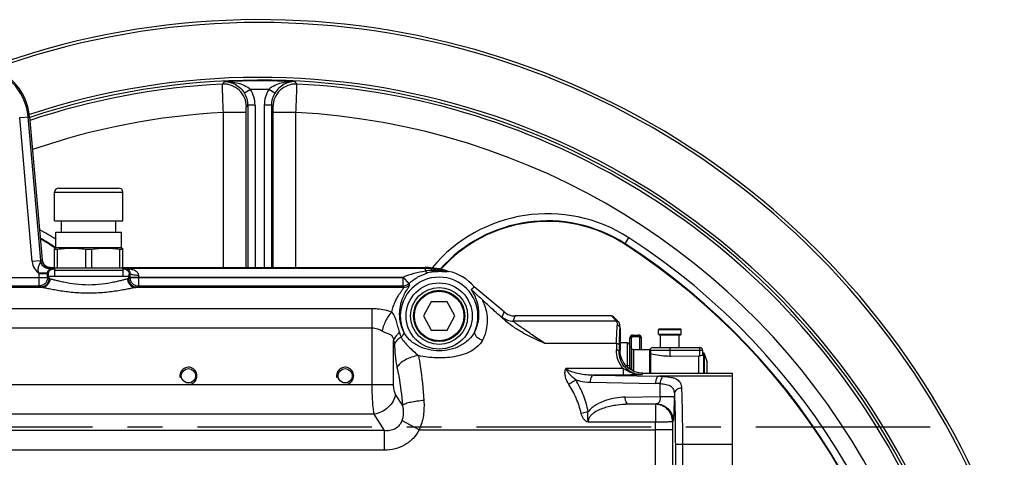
# Model space of a CAD drawing. Header units: millimetres. Extents: x 0 to 594, y 0 to 420.
# Tile 32 of 51: x 322 to 391, y 216 to 246. Entities that reach past the tile are written whole.
import ezdxf

# ---------------------------------------------------------------- set-up
doc = ezdxf.new("R2010")
doc.units = ezdxf.units.MM
doc.header["$LTSCALE"] = 32.67
doc.linetypes.add('CENTER', pattern=[0.6, 0.375, -0.075, 0.075, -0.075])
doc.layers.get('0').update_dxf_attribs({"linetype": 'CONTINUOUS'})
doc.layers.add('3_ALL_AXES', color=7, linetype='CONTINUOUS')
doc.layers.add('LAY0001', color=7, linetype='CONTINUOUS')

msp = doc.modelspace()

# ---------------------------------------------------------------- linework, layer by layer
at = {"color": 9, "linetype": 'CONTINUOUS'}
for p, q in [((336.179, 241.791), (336.346, 241.961)), ((341.235, 241.961), (341.401, 241.791)), ((338.148, 241.416), (337.725, 241.153)), ((339.855, 241.153), (339.432, 241.416)), ((337.859, 240.196), (337.965, 240.307)), ((338.465, 240.308), (337.965, 240.308)), ((337.965, 240.307), (337.965, 228.912)), ((338.465, 240.308), (338.465, 228.912)), ((339.116, 240.308), (339.116, 228.912)), ((339.615, 240.308), (339.116, 240.308)), ((339.615, 240.307), (339.615, 228.912)), ((339.721, 240.196), (339.615, 240.307)), ((321.942, 239.432), (322.638, 239.493)), ((322.825, 229.33), (321.942, 239.432)), ((323.421, 229.394), (322.538, 239.484)), ((336.241, 228.912), (336.241, 239.795)), ((337.839, 239.795), (336.241, 239.795)), ((337.839, 228.912), (337.839, 239.795)), ((339.741, 228.912), (339.741, 239.795)), ((341.339, 239.795), (339.741, 239.795)), ((341.339, 228.912), (341.339, 239.795)), ((324.39, 234.19), (329.19, 234.19)), ((364.42, 230.545), (364.712, 230.996)), ((323.405, 229.381), (322.825, 229.33)), ((323.511, 229.454), (323.516, 229.458)), ((324.113, 228.912), (324.107, 228.907)), ((324.107, 228.907), (324.116, 228.907)), ((324.114, 228.906), (324.107, 228.907)), ((324.114, 228.906), (324.117, 228.907)), ((324.117, 228.907), (324.117, 228.907)), ((324.117, 228.907), (324.39, 228.907)), ((324.117, 228.907), (324.39, 228.907)), ((329.19, 228.907), (329.463, 228.907)), ((329.19, 228.907), (329.463, 228.907)), ((329.463, 228.907), (329.463, 228.907)), ((350.429, 228.837), (329.62, 228.837)), ((350.429, 228.837), (350.418, 228.912)), ((350.429, 228.672), (350.429, 228.837)), ((350.87, 228.714), (350.879, 228.816)), ((319.498, 228.22), (323.904, 228.22)), ((323.304, 228.22), (323.304, 228.474)), ((323.904, 228.474), (323.304, 228.474)), ((323.304, 227.62), (323.304, 228.22)), ((323.904, 228.474), (323.904, 228.52)), ((323.904, 228.22), (323.904, 228.474)), ((323.992, 228.132), (323.904, 228.22)), ((329.676, 228.22), (329.588, 228.132)), ((329.676, 228.238), (329.676, 228.22)), ((329.676, 228.238), (348.876, 228.238)), ((329.676, 228.22), (348.856, 228.22)), ((330.276, 228.238), (330.276, 227.62)), ((348.856, 227.62), (348.856, 228.22)), ((349.266, 227.782), (348.856, 228.22)), ((349.282, 227.797), (348.876, 228.238)), ((351.986, 228.658), (351.989, 228.658)), ((351.986, 228.658), (351.989, 228.658)), ((352.006, 228.633), (352.03, 228.637)), ((352.03, 228.637), (352.054, 228.64)), ((352.051, 228.64), (352.054, 228.64)), ((323.478, 227.509), (319.389, 227.509)), ((319.498, 227.62), (323.304, 227.62)), ((323.392, 227.532), (323.304, 227.62)), ((348.901, 227.509), (330.102, 227.509)), ((330.276, 227.62), (330.188, 227.532)), ((330.276, 227.62), (348.856, 227.62)), ((319.094, 226.034), (346.686, 226.034)), ((346.686, 220.696), (346.686, 226.034)), ((355.825, 225.431), (355.956, 225.791)), ((356.596, 225.15), (356.727, 225.51)), ((363.49, 225.51), (363.85, 225.15)), ((319.094, 224.671), (346.686, 224.671)), ((363.85, 225.15), (356.596, 225.15)), ((364.99, 224.17), (364.99, 224.07)), ((365.39, 224.17), (365.39, 224.07)), ((368.39, 224.54), (366.79, 224.54)), ((366.79, 224.24), (368.39, 224.24)), ((348.189, 220.696), (348.189, 223.793)), ((363.842, 223.577), (358.818, 223.577)), ((364.597, 223.617), (364.597, 221.924)), ((364.79, 223.97), (364.89, 223.97)), ((365.59, 223.97), (365.49, 223.97)), ((367.59, 223.29), (367.59, 222.697)), ((369.69, 222.717), (369.69, 223.29)), ((364.097, 223.085), (364.031, 223.019)), ((366.17, 223.165), (366.17, 221.486)), ((369.89, 223.09), (366.23, 223.09)), ((369.963, 221.486), (369.963, 222.906)), ((370, 222.879), (370, 221.486)), ((364.79, 222.01), (364.513, 222.01)), ((370.205, 221.486), (370.205, 222.264)), ((364.32, 221.819), (360.287, 221.819)), ((364.32, 221.364), (362.24, 221.364)), ((362.24, 221.364), (366.825, 221.272)), ((364.32, 221.819), (364.32, 221.364)), ((365.696, 221.486), (365.596, 221.386)), ((365.7, 221.486), (365.696, 221.486)), ((365.696, 221.486), (365.7, 221.486)), ((365.7, 221.486), (371.99, 221.486)), ((371.99, 221.272), (366.825, 221.272)), ((317.591, 220.696), (348.189, 220.696)), ((361.99, 220.865), (366.575, 220.772)), ((366.909, 219.855), (366.909, 220.761)), ((348.814, 219.244), (348.335, 220.003)), ((364.453, 219.805), (366.909, 219.855)), ((366.909, 219.855), (367.908, 219.855)), ((367.908, 220.029), (367.908, 219.855)), ((366.625, 219.344), (364.703, 219.306)), ((366.586, 219.306), (364.703, 219.306)), ((366.625, 219.344), (366.586, 219.306)), ((346.832, 218.617), (318.949, 218.617)), ((347.559, 217.463), (346.832, 218.617)), ((349.99, 217.515), (348.781, 218.171)), ((366.586, 218.043), (361.866, 218.043)), ((367.824, 218.145), (367.786, 218.106)), ((347.559, 217.463), (318.221, 217.463)), ((347.559, 216.077), (347.559, 217.463)), ((349.99, 217.515), (366.587, 217.515)), ((371.99, 216.475), (367.973, 216.475)), ((367.973, 216.475), (367.973, 210.37)), ((368.473, 216.475), (368.473, 210.37)), ((347.559, 216.077), (318.221, 216.077))]:
    msp.add_line(p, q, dxfattribs=at)
at = {"color": 7, "linetype": 'CONTINUOUS'}
for p, q in [((322.638, 239.493), (323.516, 229.458)), ((324.69, 234.49), (328.89, 234.49)), ((324.39, 228.89), (324.39, 230.256)), ((329.19, 228.89), (329.19, 230.256)), ((324.6, 228.89), (324.6, 230.168)), ((326.58, 228.89), (326.58, 230.168)), ((327, 228.89), (327, 230.168)), ((328.98, 228.89), (328.98, 230.168)), ((324.113, 228.912), (324.39, 228.912)), ((324.39, 228.89), (329.19, 228.89)), ((329.19, 228.912), (350.418, 228.912)), ((351.986, 228.659), (351.989, 228.658)), ((351.986, 228.659), (351.989, 228.658)), ((355.956, 225.791), (353.848, 227.559)), ((350.824, 226.51), (350.293, 225.51)), ((351.956, 226.51), (350.824, 226.51)), ((352.488, 225.51), (351.956, 226.51)), ((350.293, 225.51), (350.824, 224.51)), ((351.956, 224.51), (352.488, 225.51)), ((363.49, 225.51), (356.727, 225.51)), ((363.991, 225.091), (363.631, 225.451)), ((364.096, 224.671), (364.093, 224.706)), ((364.097, 224.659), (364.096, 224.671)), ((350.824, 224.51), (351.956, 224.51)), ((364.097, 224.654), (364.097, 224.659)), ((364.097, 224.654), (364.097, 223.086)), ((364.99, 224.17), (365.39, 224.17)), ((366.79, 224.24), (366.79, 224.54)), ((368.34, 224.59), (366.84, 224.59)), ((366.84, 224.19), (368.34, 224.19)), ((366.94, 223.29), (366.94, 224.19)), ((368.24, 223.29), (368.24, 224.19)), ((368.39, 224.24), (368.39, 224.54)), ((348.254, 223.583), (348.247, 223.572)), ((364.597, 223.617), (364.097, 223.634)), ((364.79, 221.768), (364.79, 223.97)), ((364.79, 223.37), (364.89, 223.37)), ((365.59, 223.165), (365.59, 223.97)), ((366.39, 223.29), (369.69, 223.29)), ((365.03, 223.165), (366.17, 223.165)), ((365.03, 223.165), (365.03, 221.632)), ((366.23, 223.105), (366.23, 221.486)), ((366.23, 222.875), (366.247, 222.875)), ((367.59, 222.697), (367.68, 222.697)), ((367.68, 222.697), (369.59, 222.718)), ((369.59, 222.718), (369.69, 222.717)), ((369.59, 222.718), (369.59, 221.486)), ((369.89, 223.09), (369.89, 222.766)), ((369.963, 222.906), (369.89, 222.907)), ((370, 222.879), (370.205, 222.264)), ((370.207, 222.251), (370.205, 222.264)), ((370.207, 221.486), (370.207, 222.251)), ((371.99, 206.103), (371.99, 221.486))]:
    msp.add_line(p, q, dxfattribs=at)
at = {"color": 3, "linetype": 'CONTINUOUS'}
for p, q in [((364.99, 224.07), (365.39, 224.07)), ((364.89, 221.705), (364.89, 223.97)), ((365.49, 223.165), (365.49, 223.97))]:
    msp.add_line(p, q, dxfattribs=at)
at = {"color": 7, "linetype": 'CONTINUOUS'}
msp.add_lwpolyline([(364.093, 224.706), (364.091, 224.728), (364.089, 224.748), (364.087, 224.768), (364.085, 224.786), (364.083, 224.803), (364.081, 224.82), (364.08, 224.835), (364.078, 224.85), (364.076, 224.864), (364.074, 224.877), (364.072, 224.889), (364.07, 224.901), (364.068, 224.912), (364.067, 224.922), (364.065, 224.932), (364.063, 224.942), (364.061, 224.951), (364.059, 224.96), (364.056, 224.969), (364.054, 224.978), (364.051, 224.986), (364.049, 224.995), (364.045, 225.004), (364.042, 225.014), (364.037, 225.024), (364.032, 225.035), (364.026, 225.046), (364.018, 225.058), (364.009, 225.071), (363.998, 225.084), (363.991, 225.091)], dxfattribs=at)
for centre, radius in [((351.39, 225.51), 1.8), ((333.79, 221.31), 0.5), ((344.79, 221.31), 0.5)]:
    msp.add_circle(centre, radius, dxfattribs=at)
at = {"color": 9, "linetype": 'CONTINUOUS'}
msp.add_circle((351.39, 225.51), 1.74, dxfattribs=at)
at = {"color": 7, "linetype": 'CONTINUOUS'}
for centre, radius, start, end in [((338.79, 190.91), 55.4, 191.98156, 110.00638), ((338.79, 190.91), 55.2, 192.02551, 109.75563), ((318.654, 239.144), 4, 5, 85), ((338.79, 190.91), 51.349, 180.22294, 108.3544), ((324.69, 234.19), 0.3, 90, 180), ((328.89, 234.19), 0.3, 0, 90), ((358.99, 222.148), 10, 57.11117, 138.38127), ((318.59, 222.148), 10, 54.30276, 61.32529), ((338.79, 190.91), 47.2, 3.25643, 57.11117), ((324.495, 228.209), 1.962, 86.93089, 93.06911), ((326.79, 222.338), 7.833, 90.00138, 91.53807), ((326.79, 222.338), 7.833, 88.46193, 89.99862), ((329.085, 228.209), 1.962, 86.93089, 93.06911), ((350.418, 223.917), 4.995, 71.69472, 89.9995), ((352.18, 229.234), 0.607, 251.66162, 254.84149), ((352.174, 229.228), 0.6, 254.9027, 258.08819), ((352.18, 229.234), 0.607, 254.84175, 256.43095), ((352.18, 229.234), 0.607, 256.43088, 258.02112), ((351.39, 225.51), 3.2, 39.82362, 78.08846), ((306.334, 275.216), 67.295, 314.66993, 314.91429), ((354.272, 227.986), 0.6, 220.66397, 225.33056), ((354.272, 227.986), 0.6, 225.3319, 229.99964), ((363.926, 224.657), 0.171, 4.7438, 6.87161), ((364.99, 223.97), 0.2, 90, 180), ((365.39, 223.97), 0.2, 0, 90), ((366.84, 224.54), 0.05, 90, 180), ((366.84, 224.24), 0.05, 180, 270), ((368.34, 224.54), 0.05, 0, 90), ((368.34, 224.24), 0.05, 270, 360), ((364.59, 223.417), 0.2, 0, 88), ((366.39, 223.09), 0.2, 90, 160.79498), ((369.69, 223.09), 0.2, 0, 90), ((366.17, 223.105), 0.06, 0, 90), ((369.963, 222.866), 0.04, 18.43495, 89.4)]:
    msp.add_arc(centre, radius, start, end, dxfattribs=at)
at = {"color": 9, "linetype": 'CONTINUOUS'}
for centre, radius, start, end in [((318.654, 239.144), 3.899, 5, 85), ((338.79, 190.91), 51.15, 180.22405, 108.40277), ((338.79, 190.91), 51.109, 87.25864, 92.74136), ((338.79, 190.91), 50.948, 92.93754, 108.45704), ((338.79, 190.91), 50.51, 89.27183, 90.72817), ((336.366, 240.308), 2.099, 359.98829, 31.87035), ((341.214, 240.308), 2.099, 148.12946, 180.01168), ((338.79, 190.91), 50.948, 332.93754, 87.06246), ((336.367, 240.309), 1.598, 359.92924, 31.83919), ((341.213, 240.309), 1.598, 148.16081, 180.07078), ((338.79, 190.91), 48.951, 92.98482, 109.01769), ((338.79, 190.91), 48.951, 332.98482, 87.01519), ((358.99, 222.148), 10.537, 57.11117, 140.22649), ((358.99, 222.148), 10.039, 57.11117, 138.50373), ((318.59, 222.148), 10.537, 55.94185, 63.24774), ((318.59, 222.148), 10.039, 54.14503, 61.47379), ((338.79, 190.91), 47.737, 3.25643, 57.11117), ((338.79, 190.91), 47.239, 3.25643, 57.11117), ((324.017, 229.434), 1.196, 184.98244, 233.41272), ((330.431, 229.062), 6.319, 181.41218, 181.87886), ((329.619, 229.438), 0.601, 257.0306, 270.10039), ((350.429, 223.839), 4.998, 84.83549, 90.00156), ((350.432, 223.868), 4.969, 73.52576, 84.83445), ((318.724, 226.856), 4.858, 19.45511, 19.85537), ((362.921, 228.24), 33.244, 179.51534, 180.00456), ((338.629, 228.238), 8.353, 179.0331, 180.00672), ((351.39, 225.51), 3.71, 132.67189, 133.07779), ((351.02, 224.77), 3.946, 92.17251, 98.6032), ((351.44, 225.467), 3.177, 98.11916, 105.62655), ((352.449, 225.523), 3.168, 98.40473, 101.07232), ((352.012, 229.202), 0.594, 253.29576, 260.25134), ((352.476, 225.718), 2.953, 99.15659, 101.02433), ((348.856, 228.22), 0.6, 270.02933, 313.04846), ((367.232, 234.872), 19.755, 201.53759, 201.88316), ((348.9, 228.11), 0.6, 270.02991, 313.73902), ((351.39, 225.51), 3.11, 132.67189, 133.07779), ((361.603, 233.473), 13.587, 204.76646, 205.25845), ((351.39, 225.51), 2.725, 180, 203.40277), ((351.39, 225.51), 2.725, 336.59723, 360), ((356.596, 226.351), 1.201, 230.02682, 269.97318), ((352.987, 225.788), 4.614, 198.17651, 202.51755), ((521.677, 219.467), 157.888, 178.50835, 178.67004), ((515.63, 219.428), 151.641, 178.47793, 178.64291), ((366.566, 209.753), 11.522, 87.05079, 88.71131), ((366.316, 207.919), 12.856, 87.35761, 88.84559)]:
    msp.add_arc(centre, radius, start, end, dxfattribs=at)
at = {"color": 3, "linetype": 'CONTINUOUS'}
for centre, start, end in [((364.99, 223.97), 90, 180), ((365.39, 223.97), 0, 90)]:
    msp.add_arc(centre, 0.1, start, end, dxfattribs=at)
at = {"color": 2, "linetype": 'CONTINUOUS'}
for centre in [(333.79, 221.31), (344.79, 221.31)]:
    msp.add_arc(centre, 0.6, 255, 195, dxfattribs=at)
at = {"color": 7, "linetype": 'CONTINUOUS'}
for centre, major_axis, ratio, start_param, end_param in [((324.115, 229.513), (0.47, 0.376), 0.996493, 2.556474, 4.036672), ((356.727, 226.711), (0.411, 1.128), 0.99931, -3.490437, -2.792749), ((363.49, 225.31), (0.142, -0.142), 0.998783, 1.570796, 2.356803), ((363.49, 225.31), (-0.142, 0.142), 0.998783, -1.570796, -0.784789)]:
    msp.add_ellipse(centre, major_axis=major_axis, ratio=ratio, start_param=start_param, end_param=end_param, dxfattribs=at)
at = {"color": 9, "linetype": 'CONTINUOUS'}
for points, knots in [([(336.346, 241.961), (336.658, 241.969), (337.138, 241.917), (337.742, 241.701), (338.024, 241.525), (338.148, 241.416)], [0, 0, 0, 0, 0.489288, 0.740997, 1, 1, 1, 1]), ([(336.346, 241.961), (336.595, 241.96), (337.151, 241.813), (337.566, 241.408), (337.725, 241.153)], [0, 0, 0, 0, 0.452969, 1, 1, 1, 1]), ([(341.235, 241.961), (340.922, 241.969), (340.442, 241.917), (339.838, 241.701), (339.556, 241.525), (339.432, 241.416)], [0, 0, 0, 0, 0.489288, 0.740997, 1, 1, 1, 1]), ([(341.235, 241.961), (340.985, 241.96), (340.429, 241.813), (340.014, 241.408), (339.855, 241.153)], [0, 0, 0, 0, 0.452969, 1, 1, 1, 1]), ([(336.241, 239.795), (336.231, 240.041), (336.217, 240.401), (336.2, 240.859), (336.19, 241.154), (336.183, 241.4), (336.179, 241.588), (336.177, 241.706), (336.178, 241.766), (336.178, 241.785), (336.179, 241.791)], [0, 0, 0, 0, 0.370987, 0.539768, 0.689167, 0.813821, 0.909258, 0.972056, 0.990471, 1, 1, 1, 1]), ([(337.859, 240.196), (337.858, 240.41), (337.768, 240.843), (337.39, 241.384), (336.83, 241.734), (336.393, 241.802), (336.179, 241.791)], [0, 0, 0, 0, 0.249897, 0.5, 0.750103, 1, 1, 1, 1]), ([(341.401, 241.791), (341.187, 241.802), (340.75, 241.734), (340.19, 241.384), (339.812, 240.843), (339.722, 240.41), (339.721, 240.196)], [0, 0, 0, 0, 0.249897, 0.5, 0.750103, 1, 1, 1, 1]), ([(341.339, 239.795), (341.349, 240.041), (341.364, 240.401), (341.38, 240.859), (341.39, 241.154), (341.397, 241.4), (341.401, 241.588), (341.403, 241.706), (341.402, 241.766), (341.402, 241.785), (341.401, 241.791)], [0, 0, 0, 0, 0.370988, 0.539768, 0.689167, 0.813821, 0.909258, 0.972056, 0.990471, 1, 1, 1, 1]), ([(337.839, 239.795), (337.839, 239.844), (337.84, 239.916), (337.842, 240.008), (337.844, 240.067), (337.847, 240.117), (337.85, 240.155), (337.854, 240.179), (337.856, 240.193), (337.859, 240.196)], [0, 0, 0, 0, 0.369312, 0.537414, 0.686355, 0.810861, 0.906551, 0.970143, 1, 1, 1, 1]), ([(339.741, 239.795), (339.741, 239.844), (339.741, 239.916), (339.738, 240.008), (339.736, 240.067), (339.733, 240.117), (339.73, 240.155), (339.726, 240.179), (339.724, 240.193), (339.721, 240.196)], [0, 0, 0, 0, 0.369312, 0.537414, 0.686355, 0.810861, 0.906551, 0.970143, 1, 1, 1, 1]), ([(323.293, 228.506), (323.263, 228.588), (323.23, 228.76), (323.26, 228.97), (323.317, 229.112), (323.364, 229.195), (323.41, 229.28), (323.405, 229.345), (323.405, 229.381)], [0, 0, 0, 0, 0.289571, 0.564746, 0.687399, 0.792169, 0.881924, 1, 1, 1, 1]), ([(323.405, 229.381), (323.407, 229.382), (323.413, 229.386), (323.418, 229.39), (323.421, 229.394)], [0, 0, 0, 0, 0.332456, 1, 1, 1, 1]), ([(324.11, 228.845), (324.03, 228.83), (323.861, 228.833), (323.633, 228.942), (323.466, 229.135), (323.414, 229.298), (323.405, 229.381)], [0, 0, 0, 0, 0.246007, 0.495059, 0.747064, 1, 1, 1, 1]), ([(323.421, 229.394), (323.428, 229.4), (323.457, 229.422), (323.487, 229.441), (323.511, 229.454)], [0, 0, 0, 0, 0.259061, 1, 1, 1, 1]), ([(324.115, 228.855), (324.035, 228.842), (323.866, 228.849), (323.641, 228.96), (323.477, 229.151), (323.428, 229.313), (323.421, 229.394)], [0, 0, 0, 0, 0.249694, 0.499725, 0.749921, 1, 1, 1, 1]), ([(324.114, 228.906), (324.04, 228.906), (323.89, 228.933), (323.696, 229.052), (323.559, 229.233), (323.518, 229.38), (323.511, 229.454)], [0, 0, 0, 0, 0.249725, 0.499713, 0.749866, 1, 1, 1, 1]), ([(323.511, 229.454), (323.518, 229.381), (323.559, 229.235), (323.694, 229.055), (323.885, 228.935), (324.034, 228.907), (324.107, 228.907)], [0, 0, 0, 0, 0.250017, 0.500168, 0.750222, 1, 1, 1, 1]), ([(323.904, 228.52), (323.903, 228.588), (323.938, 228.693), (324.023, 228.784), (324.076, 228.822), (324.102, 228.838), (324.11, 228.845)], [0, 0, 0, 0, 0.506946, 0.773281, 0.921732, 1, 1, 1, 1]), ([(324.11, 228.845), (324.111, 228.846), (324.113, 228.849), (324.115, 228.852), (324.115, 228.855)], [0, 0, 0, 0, 0.327831, 1, 1, 1, 1]), ([(329.463, 228.907), (329.505, 228.907), (329.568, 228.893), (329.61, 228.85), (329.62, 228.837)], [0, 0, 0, 0, 0.710288, 1, 1, 1, 1]), ([(329.463, 228.907), (329.47, 228.907), (329.48, 228.904), (329.487, 228.891), (329.489, 228.875), (329.487, 228.861), (329.484, 228.852)], [0, 0, 0, 0, 0.283543, 0.399642, 0.60066, 1, 1, 1, 1]), ([(329.484, 228.852), (329.484, 228.851), (329.489, 228.847), (329.496, 228.842), (329.507, 228.835), (329.526, 228.824), (329.552, 228.804), (329.584, 228.774), (329.616, 228.735), (329.646, 228.682), (329.672, 228.611), (329.678, 228.554), (329.678, 228.521)], [0, 0, 0, 0, 0.01132, 0.034898, 0.068066, 0.10792, 0.20147, 0.310018, 0.434416, 0.579847, 0.758386, 1, 1, 1, 1]), ([(329.62, 228.837), (329.623, 228.835), (329.633, 228.834), (329.648, 228.83), (329.669, 228.827), (329.701, 228.82), (329.742, 228.811), (329.81, 228.794), (329.897, 228.766), (330.032, 228.708), (330.162, 228.625), (330.257, 228.501), (330.278, 228.42), (330.277, 228.379)], [0, 0, 0, 0, 0.01095, 0.031804, 0.057257, 0.08502, 0.144024, 0.205413, 0.331539, 0.460141, 0.722192, 0.858105, 1, 1, 1, 1]), ([(323.904, 228.52), (323.902, 228.519), (323.897, 228.519), (323.887, 228.517), (323.871, 228.516), (323.839, 228.514), (323.787, 228.512), (323.712, 228.51), (323.621, 228.508), (323.48, 228.506), (323.369, 228.506), (323.293, 228.506)], [0, 0, 0, 0, 0.008279, 0.025559, 0.051797, 0.086778, 0.1816, 0.306499, 0.456789, 0.62682, 1, 1, 1, 1]), ([(323.904, 228.22), (323.904, 228.142), (323.872, 227.984), (323.739, 227.785), (323.54, 227.651), (323.382, 227.62), (323.304, 227.62)], [0, 0, 0, 0, 0.249958, 0.5, 0.750042, 1, 1, 1, 1]), ([(323.992, 228.132), (323.992, 228.054), (323.96, 227.896), (323.827, 227.697), (323.628, 227.564), (323.47, 227.532), (323.392, 227.532)], [0, 0, 0, 0, 0.249958, 0.5, 0.750042, 1, 1, 1, 1]), ([(324.063, 228.109), (324.046, 228.112), (324.023, 228.117), (323.997, 228.125), (323.992, 228.132)], [0, 0, 0, 0, 0.663376, 1, 1, 1, 1]), ([(329.588, 228.132), (329.583, 228.125), (329.557, 228.117), (329.534, 228.112), (329.517, 228.109)], [0, 0, 0, 0, 0.336624, 1, 1, 1, 1]), ([(329.588, 228.132), (329.588, 228.054), (329.62, 227.896), (329.753, 227.697), (329.952, 227.564), (330.11, 227.532), (330.188, 227.532)], [0, 0, 0, 0, 0.249958, 0.5, 0.750042, 1, 1, 1, 1]), ([(329.676, 228.22), (329.676, 228.142), (329.708, 227.984), (329.841, 227.785), (330.04, 227.651), (330.198, 227.62), (330.276, 227.62)], [0, 0, 0, 0, 0.249958, 0.5, 0.750042, 1, 1, 1, 1]), ([(329.678, 228.521), (329.681, 228.497), (329.726, 228.467), (329.789, 228.441), (329.898, 228.411), (330.062, 228.387), (330.202, 228.38), (330.277, 228.379)], [0, 0, 0, 0, 0.116839, 0.214063, 0.336771, 0.644198, 1, 1, 1, 1]), ([(348.876, 228.238), (349.121, 228.351), (349.633, 228.529), (350.163, 228.635), (350.429, 228.672)], [0, 0, 0, 0, 0.501629, 1, 1, 1, 1]), ([(349.282, 227.797), (349.47, 227.97), (349.879, 228.267), (350.347, 228.461), (350.584, 228.527)], [0, 0, 0, 0, 0.509115, 1, 1, 1, 1]), ([(350.584, 228.527), (350.558, 228.524), (350.513, 228.556), (350.468, 228.61), (350.442, 228.65), (350.429, 228.672)], [0, 0, 0, 0, 0.360621, 0.645114, 1, 1, 1, 1]), ([(350.87, 228.714), (350.955, 228.717), (351.124, 228.718), (351.335, 228.705), (351.502, 228.687), (351.605, 228.673), (351.686, 228.66), (351.745, 228.65), (351.791, 228.641), (351.823, 228.636), (351.836, 228.633), (351.841, 228.633)], [0, 0, 0, 0, 0.260601, 0.519956, 0.648836, 0.776563, 0.839547, 0.901226, 0.95952, 0.98472, 1, 1, 1, 1]), ([(350.991, 228.613), (350.97, 228.612), (350.917, 228.641), (350.887, 228.686), (350.87, 228.714)], [0, 0, 0, 0, 0.399739, 1, 1, 1, 1]), ([(350.991, 228.613), (351.077, 228.625), (351.207, 228.638), (351.379, 228.645), (351.506, 228.645), (351.629, 228.641), (351.727, 228.633), (351.801, 228.626), (351.849, 228.621), (351.885, 228.618), (351.905, 228.615), (351.911, 228.616)], [0, 0, 0, 0, 0.283657, 0.423272, 0.560705, 0.694762, 0.822615, 0.882063, 0.935673, 0.978274, 1, 1, 1, 1]), ([(323.478, 227.509), (323.459, 227.512), (323.433, 227.516), (323.404, 227.525), (323.395, 227.529), (323.392, 227.532)], [0, 0, 0, 0, 0.667843, 0.874373, 1, 1, 1, 1]), ([(324.063, 228.109), (324.062, 228.031), (324.031, 227.875), (323.901, 227.677), (323.708, 227.542), (323.554, 227.51), (323.478, 227.509)], [0, 0, 0, 0, 0.252677, 0.504166, 0.753221, 1, 1, 1, 1]), ([(330.102, 227.509), (330.041, 227.501), (329.889, 227.471), (329.621, 227.417), (329.274, 227.348), (328.69, 227.246), (327.856, 227.138), (326.79, 227.09), (325.724, 227.138), (324.89, 227.246), (324.306, 227.348), (323.959, 227.417), (323.691, 227.471), (323.539, 227.501), (323.478, 227.509)], [0, 0, 0, 0, 0.027688, 0.069268, 0.12285, 0.186387, 0.335232, 0.500001, 0.664771, 0.813615, 0.877151, 0.930733, 0.972312, 1, 1, 1, 1]), ([(329.517, 228.109), (329.469, 228.1), (329.348, 228.07), (329.134, 228.014), (328.855, 227.943), (328.378, 227.834), (327.685, 227.717), (326.79, 227.663), (325.895, 227.717), (325.202, 227.834), (324.726, 227.943), (324.447, 228.014), (324.232, 228.07), (324.112, 228.1), (324.063, 228.109)], [0, 0, 0, 0, 0.026878, 0.067388, 0.119969, 0.18287, 0.332306, 0.500001, 0.667697, 0.817132, 0.880032, 0.932613, 0.973122, 1, 1, 1, 1]), ([(329.517, 228.109), (329.518, 228.031), (329.549, 227.875), (329.679, 227.677), (329.872, 227.542), (330.026, 227.51), (330.102, 227.509)], [0, 0, 0, 0, 0.252677, 0.504166, 0.753221, 1, 1, 1, 1]), ([(330.188, 227.532), (330.185, 227.529), (330.176, 227.525), (330.148, 227.516), (330.122, 227.512), (330.102, 227.509)], [0, 0, 0, 0, 0.125627, 0.332157, 1, 1, 1, 1]), ([(348.076, 225.789), (348.1, 225.916), (348.161, 226.155), (348.286, 226.485), (348.426, 226.769), (348.568, 227.007), (348.683, 227.175), (348.764, 227.288), (348.813, 227.356), (348.853, 227.411), (348.881, 227.454), (348.898, 227.484), (348.903, 227.504), (348.901, 227.509)], [0, 0, 0, 0, 0.200746, 0.383771, 0.548559, 0.693391, 0.815225, 0.866213, 0.909764, 0.945269, 0.972191, 0.990248, 1, 1, 1, 1]), ([(348.89, 224.428), (348.783, 224.655), (348.64, 225.105), (348.599, 225.759), (348.677, 226.314), (348.804, 226.709), (348.922, 226.975), (349.008, 227.142), (349.092, 227.287), (349.168, 227.409), (349.232, 227.507), (349.281, 227.584), (349.308, 227.634), (349.32, 227.667), (349.315, 227.676)], [0, 0, 0, 0, 0.21924, 0.406705, 0.567923, 0.706172, 0.76698, 0.821989, 0.870801, 0.912839, 0.947391, 0.973704, 0.991177, 1, 1, 1, 1]), ([(353.644, 227.357), (353.734, 227.214), (353.925, 226.869), (354.139, 226.226), (354.201, 225.366), (354.039, 224.743), (353.891, 224.428)], [0, 0, 0, 0, 0.165826, 0.385281, 0.658918, 1, 1, 1, 1]), ([(354.407, 226.659), (354.494, 226.486), (354.651, 226.095), (354.782, 225.421), (354.75, 224.626), (354.574, 224.082), (354.441, 223.812)], [0, 0, 0, 0, 0.197251, 0.427618, 0.693587, 1, 1, 1, 1]), ([(346.686, 226.034), (346.809, 226.034), (347.28, 226.014), (347.751, 225.916), (348.076, 225.789)], [0, 0, 0, 0, 0.261179, 1, 1, 1, 1]), ([(348.076, 225.789), (347.999, 225.715), (347.852, 225.536), (347.593, 225.104), (347.451, 224.729), (347.381, 224.466)], [0, 0, 0, 0, 0.212213, 0.458134, 1, 1, 1, 1]), ([(348.076, 225.789), (348.143, 225.691), (348.261, 225.486), (348.379, 225.139), (348.48, 224.758), (348.556, 224.49), (348.603, 224.349)], [0, 0, 0, 0, 0.231905, 0.457855, 0.710755, 1, 1, 1, 1]), ([(356.098, 225.129), (356.058, 225.168), (355.987, 225.237), (355.908, 225.319), (355.862, 225.37), (355.84, 225.397), (355.828, 225.415), (355.823, 225.427), (355.825, 225.431)], [0, 0, 0, 0, 0.411503, 0.720311, 0.833169, 0.917186, 0.972174, 1, 1, 1, 1]), ([(346.686, 224.671), (346.81, 224.671), (347.056, 224.636), (347.281, 224.531), (347.381, 224.466)], [0, 0, 0, 0, 0.510328, 1, 1, 1, 1]), ([(358.818, 223.577), (358.682, 223.668), (358.416, 223.846), (358.029, 224.108), (357.664, 224.357), (357.379, 224.554), (357.169, 224.702), (357.03, 224.801), (356.905, 224.891), (356.799, 224.97), (356.713, 225.037), (356.655, 225.084), (356.622, 225.113), (356.607, 225.13), (356.598, 225.14), (356.594, 225.148), (356.596, 225.15)], [0, 0, 0, 0, 0.179391, 0.351877, 0.514972, 0.665053, 0.733635, 0.796805, 0.853541, 0.902679, 0.942957, 0.973132, 0.984096, 0.992187, 0.997394, 1, 1, 1, 1]), ([(363.842, 223.577), (363.849, 223.824), (363.862, 224.245), (363.883, 224.666), (363.896, 224.841)], [0, 0, 0, 0, 0.584678, 1, 1, 1, 1]), ([(363.85, 225.15), (363.853, 225.147), (363.857, 225.137), (363.866, 225.107), (363.876, 225.049), (363.887, 224.956), (363.893, 224.883), (363.896, 224.841)], [0, 0, 0, 0, 0.038303, 0.10053, 0.300208, 0.600627, 1, 1, 1, 1]), ([(347.381, 224.466), (347.47, 224.408), (347.608, 224.338), (347.792, 224.272), (347.914, 224.23), (348.025, 224.174), (348.111, 224.077), (348.161, 223.944), (348.181, 223.846), (348.189, 223.793)], [0, 0, 0, 0, 0.282289, 0.407765, 0.521503, 0.626131, 0.733016, 0.857695, 1, 1, 1, 1]), ([(348.603, 224.349), (348.554, 224.308), (348.385, 224.15), (348.248, 223.952), (348.189, 223.793)], [0, 0, 0, 0, 0.272306, 1, 1, 1, 1]), ([(348.724, 224.021), (348.623, 223.961), (348.447, 223.834), (348.303, 223.668), (348.254, 223.583)], [0, 0, 0, 0, 0.545168, 1, 1, 1, 1]), ([(348.89, 224.428), (348.901, 224.398), (348.91, 224.329), (348.882, 224.223), (348.818, 224.116), (348.759, 224.052), (348.724, 224.021)], [0, 0, 0, 0, 0.205349, 0.435758, 0.70102, 1, 1, 1, 1]), ([(348.724, 224.021), (348.782, 223.897), (348.954, 223.664), (349.258, 223.348), (349.588, 223.034), (349.816, 222.83), (349.933, 222.733)], [0, 0, 0, 0, 0.2313, 0.482886, 0.742514, 1, 1, 1, 1]), ([(353.891, 224.428), (353.791, 224.207), (353.483, 223.805), (352.866, 223.375), (352.149, 223.115), (351.39, 223.031), (350.631, 223.115), (349.914, 223.375), (349.297, 223.805), (348.989, 224.207), (348.89, 224.428)], [0, 0, 0, 0, 0.121652, 0.24689, 0.373304, 0.500006, 0.626707, 0.753117, 0.878351, 1, 1, 1, 1]), ([(353.891, 224.428), (353.881, 224.403), (353.871, 224.345), (353.888, 224.255), (353.931, 224.163), (354.026, 224.038), (354.194, 223.906), (354.355, 223.836), (354.441, 223.812)], [0, 0, 0, 0, 0.089998, 0.188625, 0.29992, 0.424615, 0.704749, 1, 1, 1, 1]), ([(364.042, 223.456), (364.048, 223.691), (364.062, 224.092), (364.083, 224.493), (364.097, 224.659)], [0, 0, 0, 0, 0.585079, 1, 1, 1, 1]), ([(348.189, 223.793), (348.195, 223.776), (348.217, 223.703), (348.235, 223.628), (348.247, 223.572)], [0, 0, 0, 0, 0.238228, 1, 1, 1, 1]), ([(348.247, 223.572), (348.251, 223.554), (348.253, 223.519), (348.259, 223.447), (348.263, 223.356), (348.269, 223.246), (348.276, 223.1), (348.287, 222.919), (348.311, 222.636), (348.352, 222.294), (348.401, 222.027), (348.43, 221.898)], [0, 0, 0, 0, 0.031252, 0.063459, 0.128434, 0.193564, 0.258629, 0.388141, 0.51623, 0.765259, 1, 1, 1, 1]), ([(354.441, 223.812), (354.361, 223.65), (354.115, 223.351), (353.461, 222.899), (352.657, 222.655), (351.824, 222.569), (350.979, 222.557), (350.341, 222.625), (349.933, 222.733)], [0, 0, 0, 0, 0.110322, 0.230296, 0.483138, 0.612486, 0.74213, 1, 1, 1, 1]), ([(363.842, 223.577), (363.868, 223.577), (363.916, 223.57), (363.98, 223.545), (364.027, 223.507), (364.041, 223.472), (364.042, 223.456)], [0, 0, 0, 0, 0.300698, 0.575686, 0.807433, 1, 1, 1, 1]), ([(349.933, 222.733), (349.766, 222.706), (349.444, 222.626), (349.008, 222.439), (348.658, 222.202), (348.484, 222.001), (348.43, 221.898)], [0, 0, 0, 0, 0.286958, 0.560362, 0.801707, 1, 1, 1, 1]), ([(349.933, 222.733), (349.98, 222.486), (350.156, 221.439), (350.265, 220.381), (350.317, 219.573)], [0, 0, 0, 0, 0.236852, 1, 1, 1, 1]), ([(364.32, 221.819), (364.153, 221.999), (363.9, 222.42), (363.826, 222.902), (363.831, 223.132)], [0, 0, 0, 0, 0.516713, 1, 1, 1, 1]), ([(363.831, 223.132), (363.857, 223.131), (363.931, 223.124), (364.028, 223.073), (364.031, 223.019)], [0, 0, 0, 0, 0.319181, 1, 1, 1, 1]), ([(365.596, 221.386), (365.369, 221.386), (364.918, 221.485), (364.388, 221.891), (364.083, 222.435), (364.026, 222.831), (364.031, 223.019)], [0, 0, 0, 0, 0.271355, 0.532172, 0.775063, 1, 1, 1, 1]), ([(348.43, 221.898), (348.476, 221.691), (348.652, 220.814), (348.761, 219.924), (348.814, 219.244)], [0, 0, 0, 0, 0.237058, 1, 1, 1, 1]), ([(360.493, 220.703), (360.385, 220.871), (360.257, 221.146), (360.213, 221.491), (360.233, 221.684), (360.263, 221.777), (360.287, 221.819)], [0, 0, 0, 0, 0.50713, 0.754644, 0.877305, 1, 1, 1, 1]), ([(360.287, 221.819), (360.355, 221.768), (360.504, 221.684), (360.82, 221.557), (361.232, 221.454), (361.734, 221.384), (362.072, 221.366), (362.24, 221.364)], [0, 0, 0, 0, 0.126251, 0.251761, 0.501602, 0.750908, 1, 1, 1, 1]), ([(360.993, 221.022), (360.846, 221.125), (360.641, 221.302), (360.417, 221.583), (360.328, 221.739), (360.287, 221.819)], [0, 0, 0, 0, 0.499796, 0.748154, 1, 1, 1, 1]), ([(362.24, 221.364), (362.206, 221.362), (362.13, 221.322), (362.071, 221.23), (362.033, 221.136), (362.001, 221.02), (361.991, 220.928), (361.99, 220.865)], [0, 0, 0, 0, 0.172509, 0.399472, 0.535586, 0.683571, 1, 1, 1, 1]), ([(365.596, 221.386), (365.482, 221.386), (365.253, 221.407), (364.813, 221.532), (364.51, 221.696), (364.32, 221.819)], [0, 0, 0, 0, 0.250938, 0.502592, 1, 1, 1, 1]), ([(365.596, 221.386), (365.508, 221.383), (365.083, 221.369), (364.658, 221.364), (364.32, 221.364)], [0, 0, 0, 0, 0.207142, 1, 1, 1, 1]), ([(366.825, 221.272), (366.791, 221.27), (366.715, 221.229), (366.656, 221.138), (366.617, 221.044), (366.586, 220.928), (366.576, 220.835), (366.575, 220.772)], [0, 0, 0, 0, 0.172509, 0.399472, 0.535586, 0.683571, 1, 1, 1, 1]), ([(367.159, 221.259), (367.082, 221.249), (366.984, 221.121), (366.927, 220.941), (366.911, 220.823), (366.909, 220.761)], [0, 0, 0, 0, 0.397906, 0.683855, 1, 1, 1, 1]), ([(367.159, 221.259), (367.341, 221.25), (367.598, 221.229), (367.911, 221.147), (368.092, 221.063), (368.234, 220.948), (368.369, 220.748), (368.402, 220.565), (368.407, 220.442)], [0, 0, 0, 0, 0.325367, 0.459015, 0.575396, 0.679955, 0.780739, 1, 1, 1, 1]), ([(346.832, 218.617), (346.805, 218.743), (346.763, 219.035), (346.701, 219.727), (346.686, 220.295), (346.686, 220.696)], [0, 0, 0, 0, 0.184587, 0.423629, 1, 1, 1, 1]), ([(348.335, 220.003), (348.311, 220.042), (348.268, 220.136), (348.206, 220.366), (348.189, 220.56), (348.189, 220.696)], [0, 0, 0, 0, 0.192306, 0.430794, 1, 1, 1, 1]), ([(360.993, 221.022), (360.955, 220.993), (360.796, 220.876), (360.626, 220.773), (360.493, 220.703)], [0, 0, 0, 0, 0.239876, 1, 1, 1, 1]), ([(361.359, 218.672), (361.278, 219.036), (361.044, 219.742), (360.69, 220.395), (360.493, 220.703)], [0, 0, 0, 0, 0.504025, 1, 1, 1, 1]), ([(361.859, 218.788), (361.779, 219.184), (361.547, 219.956), (361.193, 220.679), (360.993, 221.022)], [0, 0, 0, 0, 0.504291, 1, 1, 1, 1]), ([(360.993, 221.022), (361.074, 220.996), (361.4, 220.909), (361.738, 220.87), (361.99, 220.865)], [0, 0, 0, 0, 0.251481, 1, 1, 1, 1]), ([(366.909, 220.761), (367.053, 220.753), (367.259, 220.734), (367.509, 220.661), (367.657, 220.584), (367.771, 220.479), (367.849, 220.347), (367.894, 220.194), (367.905, 220.085), (367.908, 220.029)], [0, 0, 0, 0, 0.309123, 0.439474, 0.555218, 0.661845, 0.767281, 0.87865, 1, 1, 1, 1]), ([(348.335, 220.003), (348.304, 219.834), (348.174, 219.498), (347.829, 219.075), (347.369, 218.761), (347.012, 218.646), (346.832, 218.617)], [0, 0, 0, 0, 0.237857, 0.489101, 0.74637, 1, 1, 1, 1]), ([(366.909, 219.855), (366.906, 219.812), (366.909, 219.732), (366.898, 219.62), (366.87, 219.528), (366.828, 219.441), (366.751, 219.357), (366.666, 219.346), (366.625, 219.344)], [0, 0, 0, 0, 0.193649, 0.367426, 0.511309, 0.629195, 0.811673, 1, 1, 1, 1]), ([(367.824, 218.145), (367.826, 218.147), (367.832, 218.148), (367.841, 218.154), (367.848, 218.172), (367.855, 218.202), (367.861, 218.248), (367.868, 218.312), (367.874, 218.395), (367.883, 218.543), (367.892, 218.771), (367.901, 219.09), (367.906, 219.459), (367.908, 219.719), (367.908, 219.855)], [0, 0, 0, 0, 0.004705, 0.009664, 0.019057, 0.036241, 0.063013, 0.100325, 0.148592, 0.207865, 0.358153, 0.546259, 0.764119, 1, 1, 1, 1]), ([(368.407, 220.442), (368.343, 220.441), (368.217, 220.419), (368.054, 220.33), (367.939, 220.194), (367.909, 220.083), (367.908, 220.029)], [0, 0, 0, 0, 0.27041, 0.530196, 0.772467, 1, 1, 1, 1]), ([(367.908, 220.029), (367.919, 219.8), (367.939, 219.285), (367.966, 218.101), (367.973, 217.145), (367.973, 216.475)], [0, 0, 0, 0, 0.193521, 0.434447, 1, 1, 1, 1]), ([(368.407, 220.442), (368.419, 220.186), (368.438, 219.612), (368.466, 218.29), (368.473, 217.223), (368.473, 216.475)], [0, 0, 0, 0, 0.193508, 0.434436, 1, 1, 1, 1]), ([(348.814, 219.244), (348.831, 219.159), (348.892, 218.806), (348.881, 218.426), (348.781, 218.171)], [0, 0, 0, 0, 0.240886, 1, 1, 1, 1]), ([(350.317, 219.573), (350.156, 219.561), (349.847, 219.529), (349.422, 219.456), (349.114, 219.377), (348.921, 219.304), (348.845, 219.264), (348.814, 219.244)], [0, 0, 0, 0, 0.31335, 0.600099, 0.835113, 0.927092, 1, 1, 1, 1]), ([(350.317, 219.573), (350.339, 219.226), (350.323, 218.521), (350.135, 217.835), (349.99, 217.515)], [0, 0, 0, 0, 0.497659, 1, 1, 1, 1]), ([(364.703, 219.306), (364.428, 219.302), (364.014, 219.272), (363.47, 219.181), (363.066, 219.081), (362.672, 218.943), (362.359, 218.784), (362.132, 218.616), (361.981, 218.461), (361.872, 218.268), (361.856, 218.116), (361.866, 218.043)], [0, 0, 0, 0, 0.246167, 0.369492, 0.493082, 0.617132, 0.742048, 0.805218, 0.869149, 0.934155, 1, 1, 1, 1]), ([(364.453, 219.805), (364.219, 219.8), (363.75, 219.759), (363.058, 219.592), (362.395, 219.299), (362.008, 218.984), (361.859, 218.788)], [0, 0, 0, 0, 0.245144, 0.491749, 0.741903, 1, 1, 1, 1]), ([(364.703, 219.306), (364.669, 219.308), (364.593, 219.348), (364.534, 219.44), (364.496, 219.534), (364.464, 219.65), (364.454, 219.742), (364.453, 219.805)], [0, 0, 0, 0, 0.172509, 0.399472, 0.535586, 0.683571, 1, 1, 1, 1]), ([(366.625, 219.344), (366.781, 219.344), (367.096, 219.281), (367.494, 219.014), (367.761, 218.616), (367.824, 218.301), (367.824, 218.145)], [0, 0, 0, 0, 0.249959, 0.5, 0.750041, 1, 1, 1, 1]), ([(361.859, 218.788), (361.82, 218.778), (361.654, 218.735), (361.487, 218.698), (361.359, 218.672)], [0, 0, 0, 0, 0.23539, 1, 1, 1, 1]), ([(361.866, 218.043), (361.731, 218.076), (361.497, 218.273), (361.389, 218.536), (361.359, 218.672)], [0, 0, 0, 0, 0.497679, 1, 1, 1, 1]), ([(361.866, 218.043), (361.85, 218.104), (361.831, 218.229), (361.814, 218.416), (361.821, 218.604), (361.843, 218.728), (361.859, 218.788)], [0, 0, 0, 0, 0.251408, 0.50167, 0.750953, 1, 1, 1, 1]), ([(348.781, 218.171), (348.735, 218.053), (348.61, 217.826), (348.314, 217.568), (347.943, 217.444), (347.685, 217.446), (347.559, 217.463)], [0, 0, 0, 0, 0.249021, 0.500542, 0.751693, 1, 1, 1, 1]), ([(349.99, 217.515), (349.872, 217.299), (349.581, 216.892), (348.995, 216.424), (348.302, 216.138), (347.806, 216.077), (347.559, 216.077)], [0, 0, 0, 0, 0.250033, 0.499975, 0.749927, 1, 1, 1, 1])]:
    msp.add_open_spline(points, degree=3, knots=knots, dxfattribs=at)
at = {"color": 7, "linetype": 'CONTINUOUS'}
for points, knots in [([(326.58, 230.168), (326.253, 230.223), (325.59, 230.289), (324.927, 230.223), (324.6, 230.168)], [0, 0, 0, 0, 0.5, 1, 1, 1, 1]), ([(328.98, 230.168), (328.653, 230.223), (327.99, 230.289), (327.327, 230.223), (327, 230.168)], [0, 0, 0, 0, 0.5, 1, 1, 1, 1]), ([(353.644, 227.357), (353.646, 227.359), (353.678, 227.34), (353.712, 227.309), (353.773, 227.255), (353.827, 227.204), (353.877, 227.157), (353.941, 227.097), (354.02, 227.023), (354.115, 226.933), (354.244, 226.812), (354.342, 226.721), (354.407, 226.659)], [0, 0, 0, 0, 0.009348, 0.080011, 0.164434, 0.233541, 0.298435, 0.36171, 0.487013, 0.612933, 0.740397, 1, 1, 1, 1]), ([(356.098, 225.129), (355.788, 225.404), (355.221, 225.91), (354.66, 226.423), (354.407, 226.659)], [0, 0, 0, 0, 0.544623, 1, 1, 1, 1]), ([(358.818, 223.577), (358.318, 223.797), (357.586, 224.137), (356.683, 224.669), (356.279, 224.969), (356.098, 225.129)], [0, 0, 0, 0, 0.521131, 0.769185, 1, 1, 1, 1]), ([(364.095, 224.677), (364.09, 224.721), (364.039, 224.81), (363.944, 224.841), (363.896, 224.841)], [0, 0, 0, 0, 0.486688, 1, 1, 1, 1]), ([(365.374, 221.519), (365.197, 221.556), (364.851, 221.691), (364.432, 222.055), (364.16, 222.538), (364.097, 222.903), (364.097, 223.085)], [0, 0, 0, 0, 0.250017, 0.500019, 0.750012, 1, 1, 1, 1]), ([(366.229, 222.88), (366.289, 222.864), (366.734, 222.754), (367.194, 222.697), (367.59, 222.697)], [0, 0, 0, 0, 0.136517, 1, 1, 1, 1]), ([(369.89, 222.766), (369.89, 222.759), (369.868, 222.741), (369.803, 222.722), (369.738, 222.716), (369.69, 222.717)], [0, 0, 0, 0, 0.111238, 0.326296, 1, 1, 1, 1]), ([(365.696, 221.486), (365.669, 221.486), (365.561, 221.49), (365.454, 221.503), (365.374, 221.519)], [0, 0, 0, 0, 0.245075, 1, 1, 1, 1])]:
    msp.add_open_spline(points, degree=3, knots=knots, dxfattribs=at)
at = {"color": 9, "linetype": 'CONTINUOUS'}
msp.add_open_spline([(363.991, 225.092), (363.955, 225.128), (363.901, 225.15), (363.85, 225.15)], degree=3, dxfattribs=at)
at = {"layer": '3_ALL_AXES', "color": 7, "linetype": 'CONTINUOUS'}
for p, q in [((324.39, 232.19), (324.39, 234.19)), ((329.19, 232.19), (329.19, 234.19)), ((324.39, 232.19), (329.19, 232.19)), ((324.88, 231.39), (324.88, 232.19)), ((328.7, 231.39), (328.7, 232.19)), ((324.49, 230.29), (324.49, 231.39)), ((324.49, 231.39), (329.09, 231.39)), ((329.09, 230.29), (329.09, 231.39)), ((324.49, 230.29), (324.39, 230.256)), ((329.09, 230.29), (324.49, 230.29)), ((329.09, 230.29), (329.19, 230.256)), ((324.39, 228.89), (324.39, 228.31)), ((329.19, 228.89), (329.19, 228.31)), ((323.954, 228.31), (323.954, 228.47)), ((323.954, 228.31), (329.626, 228.31)), ((329.19, 228.69), (324.39, 228.69)), ((329.626, 228.31), (329.626, 228.47)), ((365.03, 223.165), (364.89, 223.165)), ((365.03, 221.632), (365.03, 223.165))]:
    msp.add_line(p, q, dxfattribs=at)
at = {"layer": '3_ALL_AXES', "color": 9, "linetype": 'CONTINUOUS'}
for p, q in [((324.117, 228.907), (324.233, 228.79)), ((329.347, 228.79), (329.463, 228.907)), ((323.904, 228.52), (323.954, 228.47)), ((323.992, 228.31), (323.992, 228.132)), ((329.588, 228.31), (329.588, 228.132)), ((329.626, 228.47), (329.678, 228.521)), ((367.786, 213.902), (367.786, 217.515))]:
    msp.add_line(p, q, dxfattribs=at)
at = {"layer": '3_ALL_AXES', "color": 2, "linetype": 'CENTER'}
msp.add_line((385.869, 217.71), (221.789, 217.71), dxfattribs=at)
at = {"layer": '3_ALL_AXES', "color": 7, "linetype": 'CONTINUOUS'}
for centre, radius in [((351.39, 225.51), 2), ((333.79, 221.31), 0.5), ((344.79, 221.31), 0.5)]:
    msp.add_circle(centre, radius, dxfattribs=at)
for start_param, end_param in [(2.498352, 2.591034), (0.550559, 0.64324)]:
    msp.add_ellipse((326.79, 228.735), major_axis=(3, 0), ratio=0.034921, start_param=start_param, end_param=end_param, dxfattribs=at)
for points, knots in [([(323.954, 228.47), (323.954, 228.558), (324.018, 228.718), (324.169, 228.787), (324.233, 228.79)], [0, 0, 0, 0, 0.576923, 1, 1, 1, 1]), ([(329.347, 228.79), (329.411, 228.787), (329.562, 228.718), (329.626, 228.558), (329.626, 228.47)], [0, 0, 0, 0, 0.423077, 1, 1, 1, 1])]:
    msp.add_open_spline(points, degree=3, knots=knots, dxfattribs=at)
at = {"layer": 'LAY0001', "color": 7, "linetype": 'CONTINUOUS'}
msp.add_line((365.696, 221.486), (371.99, 221.486), dxfattribs=at)
at = {"layer": 'LAY0001', "color": 9, "linetype": 'CONTINUOUS'}
for p, q in [((366.586, 219.306), (366.586, 218.043)), ((367.786, 217.515), (366.587, 217.515)), ((366.587, 210.501), (366.587, 217.515))]:
    msp.add_line(p, q, dxfattribs=at)
msp.add_circle((351.39, 225.51), 2.325, dxfattribs=at)
for centre, radius, start, end in [((351.39, 225.51), 2.725, 0, 180), ((111.261, 217.516), 255.326, 359.99996, 0.11834)]:
    msp.add_arc(centre, radius, start, end, dxfattribs=at)
for points, knots in [([(367.786, 218.106), (367.785, 218.262), (367.723, 218.577), (367.456, 218.976), (367.057, 219.243), (366.742, 219.305), (366.586, 219.306)], [0, 0, 0, 0, 0.249959, 0.5, 0.750041, 1, 1, 1, 1]), ([(367.786, 218.106), (367.783, 218.103), (367.773, 218.099), (367.752, 218.093), (367.721, 218.087), (367.659, 218.079), (367.557, 218.07), (367.41, 218.061), (367.232, 218.054), (367.03, 218.048), (366.812, 218.044), (366.663, 218.043), (366.586, 218.043)], [0, 0, 0, 0, 0.009385, 0.02712, 0.053536, 0.088523, 0.183028, 0.307362, 0.457034, 0.626583, 0.809805, 1, 1, 1, 1])]:
    msp.add_open_spline(points, degree=3, knots=knots, dxfattribs=at)
msp.add_open_spline([(367.786, 217.515), (367.786, 217.712), (367.786, 217.909), (367.786, 218.106)], degree=3, dxfattribs=at)

doc.saveas('drawing.dxf')
